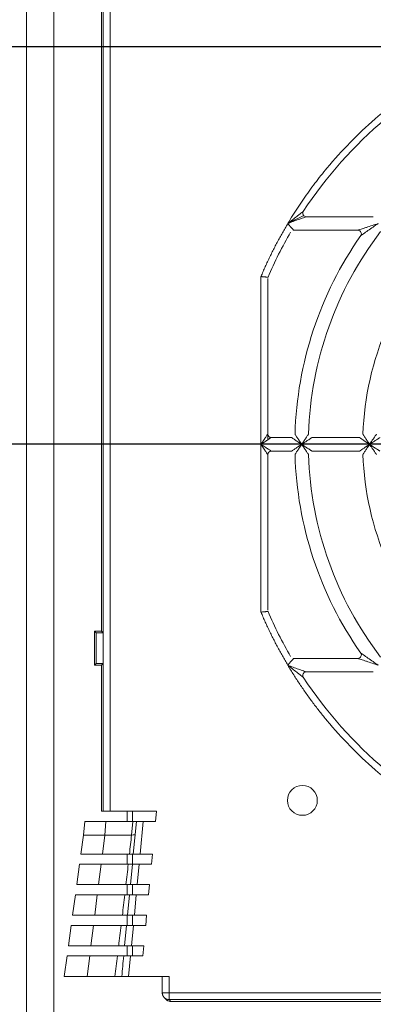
# Model space of a CAD drawing. Header units: millimetres. Extents: x 35 to 1425, y 109 to 972.
# Tile 7 of 34: x 1018 to 1070, y 463 to 608. Entities that reach past the tile are written whole.
import ezdxf

# ---------------------------------------------------------------- set-up
doc = ezdxf.new("R2010")
doc.units = ezdxf.units.MM
doc.header["$LTSCALE"] = 5
doc.layers.add('AA', color=7, linetype='Continuous')
doc.styles.add('SLDTEXTSTYLE1', font='TXT', dxfattribs={"width": 0.75})
doc.dimstyles.new('SLDDIMSTYLE0', dxfattribs={"dimtxt": 17.5, "dimasz": 16.51, "dimexe": 0, "dimexo": 0.0625, "dimgap": 4.375, "dimtad": 1, "dimrnd": 1e-09, "dimzin": 12, "dimdsep": 46, "dimtxsty": 'SLDTEXTSTYLE1', "dimsah": 1, "dimcen": 0.09, "dimadec": 0, "dimazin": 3, "dimtfac": 1, "dimtofl": 0, "dimtmove": 0, "dimatfit": 3, "dimfxl": 1, "dimfrac": 2, "dimtolj": 1, "dimtzin": 12, "dimarcsym": 0})
doc.dimstyles.new('SLDDIMSTYLE2', dxfattribs={"dimtxt": 17.5, "dimasz": 16.51, "dimexe": 0, "dimexo": 0.0625, "dimgap": 4.375, "dimtad": 1, "dimrnd": 1e-09, "dimzin": 12, "dimdsep": 46, "dimtxsty": 'SLDTEXTSTYLE1', "dimsah": 1, "dimcen": 0.09, "dimadec": 0, "dimazin": 3, "dimtfac": 1, "dimtmove": 0, "dimatfit": 0, "dimfxl": 1, "dimfrac": 2, "dimtolj": 1, "dimtzin": 12, "dimarcsym": 0})

# ---------------------------------------------------------------- blocks, each defined once
blk = doc.blocks.new('*D9')
at = {"layer": 'AA', "color": 7}
for p, q in [((1107.43, 670.21), (888.43, 670.21)), ((893.43, 670.21), (893.43, 545.21)), ((1107.43, 545.21), (888.43, 545.21))]:
    blk.add_line(p, q, dxfattribs=at)
for points in [[(893.43, 670.21), (890.89, 653.7), (895.97, 653.7)], [(893.43, 545.21), (895.97, 561.72), (890.89, 561.72)]]:
    blk.add_solid(points, dxfattribs=at)
at = {"layer": 'AA', "color": 7, "insert": (870.88, 582.05, 7.79), "char_height": 17.5, "attachment_point": 1, "rotation": 90, "style": 'SLDTEXTSTYLE1'}
blk.add_mtext('125', dxfattribs=at)
blk = doc.blocks.new('*D10')
at = {"layer": 'AA', "color": 7}
for p, q in [((932.57, 611.71), (932.57, 643.46)), ((1082.73, 611.71), (927.57, 611.71)), ((932.57, 611.71), (932.57, 603.71)), ((1082.73, 603.71), (927.57, 603.71)), ((932.57, 603.71), (932.57, 571.96))]:
    blk.add_line(p, q, dxfattribs=at)
for points in [[(932.57, 611.71), (935.11, 628.22), (930.03, 628.22)], [(932.57, 603.71), (930.03, 587.2), (935.11, 587.2)]]:
    blk.add_solid(points, dxfattribs=at)
at = {"layer": 'AA', "color": 7, "insert": (910.01, 593.68, 7.79), "char_height": 17.5, "attachment_point": 1, "rotation": 90, "style": 'SLDTEXTSTYLE1'}
blk.add_mtext('8', dxfattribs=at)

msp = doc.modelspace()

# ---------------------------------------------------------------- linework, layer by layer
at = {"color": 7, "linetype": 'Continuous', "lineweight": 15}
for p, q in [((1019.411, 754.207), (1019.411, 461.207)), ((1023.45, 461.207), (1023.45, 754.207)), ((1030.714, 724.207), (1030.714, 491.207)), ((1031.714, 491.207), (1031.714, 724.207)), ((1030.43, 697.707), (1030.43, 517.707)), ((1070.478, 578.707), (1060.584, 578.707)), ((1058.737, 576.707), (1068.215, 576.707)), ((1053.93, 569.905), (1053.93, 545.207)), ((1054.93, 546.707), (1054.93, 569.599)), ((1053.93, 545.207), (1053.93, 520.508)), ((1058.451, 546.207), (1055.43, 546.207)), ((1068.456, 546.207), (1061.452, 546.207)), ((1054.93, 520.814), (1054.93, 543.707)), ((1055.43, 544.207), (1058.451, 544.207)), ((1061.452, 544.207), (1068.456, 544.207)), ((1030.43, 517.707), (1029.43, 517.707)), ((1029.677, 517.46), (1029.43, 517.707)), ((1029.43, 517.707), (1029.43, 512.707)), ((1029.677, 517.46), (1030.692, 517.445)), ((1029.677, 512.953), (1029.677, 517.46)), ((1030.43, 517.707), (1030.692, 517.445)), ((1030.692, 517.445), (1030.692, 512.968)), ((1068.215, 513.707), (1058.737, 513.707)), ((1029.43, 512.707), (1029.677, 512.953)), ((1029.43, 512.707), (1030.43, 512.707)), ((1030.692, 512.968), (1029.677, 512.953)), ((1030.692, 512.968), (1030.43, 512.707)), ((1030.43, 512.707), (1030.43, 491.207)), ((1060.584, 511.707), (1070.478, 511.707)), ((1030.714, 491.207), (1030.43, 491.207)), ((1030.714, 491.207), (1031.714, 491.207)), ((1038.543, 491.207), (1031.714, 491.207)), ((1034.23, 491.207), (1034.23, 489.707)), ((1038.543, 491.207), (1038.401, 489.707)), ((1031.106, 489.707), (1027.986, 489.707)), ((1031.106, 489.707), (1030.917, 487.707)), ((1035.062, 489.707), (1031.106, 489.707)), ((1035.062, 489.707), (1034.872, 487.707)), ((1035.588, 489.707), (1035.062, 489.707)), ((1035.588, 489.707), (1035.133, 484.9)), ((1036.593, 489.707), (1035.588, 489.707)), ((1036.138, 484.9), (1036.593, 489.707)), ((1036.593, 489.707), (1038.401, 489.707)), ((1030.917, 487.707), (1027.797, 487.707)), ((1030.917, 487.707), (1030.569, 484.9)), ((1034.872, 487.707), (1030.917, 487.707)), ((1027.414, 484.9), (1030.569, 484.9)), ((1030.569, 484.9), (1034.559, 484.9)), ((1034.23, 484.9), (1034.23, 483.4)), ((1035.133, 484.9), (1036.138, 484.9)), ((1037.946, 484.9), (1036.138, 484.9)), ((1037.946, 484.9), (1037.804, 483.4)), ((1030.384, 483.4), (1027.21, 483.4)), ((1030.012, 480.4), (1030.384, 483.4)), ((1034.39, 483.4), (1030.384, 483.4)), ((1034.991, 483.4), (1034.708, 480.4)), ((1035.996, 483.4), (1034.991, 483.4)), ((1035.712, 480.4), (1035.996, 483.4)), ((1035.996, 483.4), (1037.804, 483.4)), ((1026.801, 480.4), (1030.012, 480.4)), ((1030.012, 480.4), (1034.046, 480.4)), ((1034.23, 480.4), (1034.23, 478.9)), ((1034.708, 480.4), (1035.712, 480.4)), ((1037.52, 480.4), (1035.712, 480.4)), ((1037.52, 480.4), (1037.378, 478.9)), ((1029.826, 478.9), (1026.596, 478.9)), ((1029.455, 475.9), (1029.826, 478.9)), ((1033.873, 478.9), (1029.826, 478.9)), ((1035.57, 478.9), (1034.566, 478.9)), ((1035.286, 475.9), (1035.57, 478.9)), ((1035.57, 478.9), (1037.378, 478.9)), ((1026.188, 475.9), (1029.455, 475.9)), ((1029.455, 475.9), (1033.52, 475.9)), ((1034.23, 475.9), (1034.23, 474.396)), ((1037.094, 475.9), (1035.286, 475.9)), ((1029.269, 474.4), (1025.983, 474.4)), ((1028.898, 471.4), (1029.269, 474.4)), ((1033.34, 474.4), (1029.269, 474.4)), ((1035.144, 474.4), (1034.14, 474.4)), ((1034.86, 471.4), (1035.144, 474.4)), ((1035.144, 474.4), (1036.952, 474.4)), ((1025.574, 471.4), (1028.898, 471.4)), ((1028.898, 471.4), (1032.976, 471.4)), ((1033.856, 471.4), (1034.86, 471.4)), ((1034.23, 471.4), (1034.23, 469.9)), ((1036.668, 471.4), (1034.86, 471.4)), ((1036.668, 471.4), (1036.527, 469.9)), ((1028.712, 469.9), (1025.37, 469.9)), ((1028.341, 466.9), (1028.712, 469.9)), ((1032.79, 469.9), (1028.712, 469.9)), ((1034.718, 469.9), (1033.718, 469.9)), ((1034.435, 466.9), (1034.718, 469.9)), ((1034.718, 469.9), (1036.527, 469.9)), ((1028.341, 466.9), (1024.961, 466.9)), ((1032.411, 466.9), (1028.341, 466.9)), ((1034.435, 466.9), (1033.43, 466.9)), ((1040.395, 466.9), (1034.435, 466.9)), ((1039.395, 466.9), (1039.395, 464.49)), ((1040.395, 464.49), (1040.395, 466.9)), ((1040.395, 464.49), (1039.395, 464.49)), ((1309.465, 464.49), (1040.395, 464.49)), ((1040.395, 463.49), (1040.395, 464.49)), ((1040.395, 463.49), (1309.465, 463.49)), ((1040.395, 463.49), (1040.679, 463.207)), ((1040.679, 463.207), (1309.181, 463.207))]:
    msp.add_line(p, q, dxfattribs=at)
at = {"color": 144, "linetype": 'Continuous', "lineweight": 0}
for p, q in [((1054.93, 546.707), (1054.93, 545.873)), ((1027.797, 487.707), (1027.986, 489.707)), ((1027.797, 487.707), (1027.414, 484.9)), ((1027.21, 483.4), (1026.801, 480.4)), ((1026.596, 478.9), (1026.188, 475.9)), ((1034.566, 478.9), (1034.282, 475.9)), ((1034.282, 475.9), (1035.286, 475.9)), ((1036.952, 474.4), (1037.094, 475.9)), ((1025.983, 474.4), (1025.574, 471.4)), ((1034.14, 474.4), (1033.856, 471.4)), ((1025.37, 469.9), (1024.961, 466.9)), ((1039.688, 463.783), (1039.972, 463.499))]:
    msp.add_line(p, q, dxfattribs=at)
at = {"color": 8, "linetype": 'Continuous', "lineweight": 15}
for p, q in [((1035.03, 489.707), (1035.03, 491.207)), ((1035.03, 483.4), (1035.03, 484.9)), ((1035.03, 478.9), (1035.03, 480.4)), ((1035.03, 474.4), (1035.03, 475.9)), ((1035.03, 469.9), (1035.03, 471.4))]:
    msp.add_line(p, q, dxfattribs=at)
at = {"color": 7, "linetype": 'Continuous', "lineweight": 15}
msp.add_circle((1060.03, 492.807), 2.2, dxfattribs=at)
for centre, radius, start, end in [((1112.43, 545.207), 62.5, 113.16805, 146.74357), ((1060.584, 579.207), 0.5, 146.74357, 270), ((1112.43, 545.207), 62.5, 150, 156.83195), ((1112.43, 545.207), 53.5, 144.96519, 178.40825), ((1112.43, 545.207), 51.5, 142.56629, 178.31459), ((1068.215, 576.207), 0.5, 324.96519, 90), ((1112.43, 545.207), 43.5, 135.20717, 178.04636), ((1055.43, 543.707), 0.5, 90, 180), ((1112.43, 545.207), 53.5, 181.59175, 215.03481), ((1112.43, 545.207), 51.5, 181.68541, 217.43371), ((1112.43, 545.207), 43.5, 181.95364, 224.79283), ((1112.43, 545.207), 62.5, 203.16805, 210), ((1060.584, 511.207), 0.5, 90, 213.25643), ((1112.43, 545.207), 62.5, 213.25643, 246.83195)]:
    msp.add_arc(centre, radius, start, end, dxfattribs=at)
at = {"color": 144, "linetype": 'Continuous', "lineweight": 0}
for centre, start, end in [((1055.43, 546.707), 180, 270), ((1068.215, 514.207), 270, 35.03481)]:
    msp.add_arc(centre, 0.5, start, end, dxfattribs=at)
at = {"color": 7, "linetype": 'Continuous', "lineweight": 15}
for points, knots in [([(1087.732, 603.707), (1087.476, 603.597), (1086.964, 603.379), (1086.203, 603.039), (1085.446, 602.69), (1084.694, 602.331), (1083.947, 601.962), (1083.205, 601.584), (1082.469, 601.196), (1081.737, 600.798), (1081.01, 600.391), (1080.289, 599.973), (1079.572, 599.547), (1077.66, 598.373), (1074.634, 596.317), (1070.683, 593.143), (1066.996, 589.666), (1064.411, 586.803), (1062.743, 584.756), (1061.866, 583.628), (1061.015, 582.481), (1060.19, 581.316), (1059.391, 580.132), (1058.617, 578.93), (1058.124, 578.115), (1057.877, 577.707)], [0, 0, 0, 0, 0.02073812, 0.04145822, 0.06216385, 0.08285859, 0.10354599, 0.12422965, 0.14491312, 0.1656, 0.18629385, 0.20699824, 0.22771674, 0.24845291, 0.37422066, 0.5000017, 0.62576944, 0.75155049, 0.78708347, 0.82257306, 0.85803724, 0.89349402, 0.9289614, 0.96445741, 1, 1, 1, 1]), ([(1057.877, 577.707), (1058.103, 577.886), (1058.328, 578.063), (1058.777, 578.415), (1059.001, 578.589), (1059.323, 578.838), (1059.429, 578.919), (1059.634, 579.077), (1059.734, 579.152), (1059.916, 579.292), (1059.999, 579.354), (1060.125, 579.45), (1060.166, 579.481), (1060.166, 579.481)], [0, 0, 0, 0, 0.25, 0.25, 0.5, 0.5, 0.625, 0.625, 0.75, 0.75, 0.875, 0.875, 1, 1, 1, 1]), ([(1060.584, 578.707), (1060.584, 578.707), (1060.536, 578.689), (1060.388, 578.636), (1060.291, 578.601), (1060.077, 578.523), (1059.96, 578.481), (1059.718, 578.392), (1059.593, 578.346), (1059.213, 578.206), (1058.948, 578.108), (1058.415, 577.909), (1058.147, 577.809), (1057.877, 577.707)], [0, 0, 0, 0, 0.125, 0.125, 0.25, 0.25, 0.375, 0.375, 0.5, 0.5, 0.75, 0.75, 1, 1, 1, 1]), ([(1057.906, 577.72), (1058.115, 577.829), (1058.704, 578.134), (1059.454, 578.508), (1060.002, 578.763), (1060.178, 578.834), (1060.226, 578.849), (1060.231, 578.85), (1060.233, 578.851)], [0, 0, 0, 0, 0.2433953, 0.682539, 0.8772484, 0.950949, 0.9781195, 1, 1, 1, 1]), ([(1057.877, 577.707), (1057.742, 577.478), (1057.472, 577.021), (1057.078, 576.329), (1056.693, 575.634), (1056.316, 574.933), (1055.948, 574.229), (1055.589, 573.519), (1055.239, 572.805), (1054.898, 572.087), (1054.566, 571.364), (1054.242, 570.637), (1054.034, 570.149), (1053.93, 569.905)], [0, 0, 0, 0, 0.0910162, 0.1819681, 0.2728701, 0.3637363, 0.4545812, 0.5454188, 0.6362637, 0.7271299, 0.8180319, 0.9089838, 1, 1, 1, 1]), ([(1057.877, 577.707), (1057.903, 577.677), (1057.951, 577.62), (1058.019, 577.541), (1058.077, 577.472), (1058.127, 577.415), (1058.208, 577.32), (1058.314, 577.196), (1058.448, 577.041), (1058.562, 576.908), (1058.648, 576.809), (1058.701, 576.748), (1058.731, 576.713), (1058.735, 576.709), (1058.737, 576.707)], [0, 0, 0, 0, 0.06469594, 0.12195429, 0.17177497, 0.21415841, 0.24910591, 0.38297401, 0.49870022, 0.63080053, 0.74917764, 0.83586788, 0.91907274, 1, 1, 1, 1]), ([(1068.215, 576.707), (1068.215, 576.707), (1068.228, 576.711), (1068.277, 576.728), (1068.313, 576.741), (1068.44, 576.784), (1068.549, 576.822), (1068.787, 576.904), (1068.917, 576.948), (1069.183, 577.039), (1069.319, 577.085), (1069.737, 577.226), (1070.027, 577.322), (1070.609, 577.515), (1070.903, 577.611), (1071.199, 577.707)], [0, 0, 0, 0, 0.0625, 0.0625, 0.125, 0.125, 0.25, 0.25, 0.375, 0.375, 0.5, 0.5, 0.75, 0.75, 1, 1, 1, 1]), ([(1071.199, 577.707), (1070.941, 577.533), (1070.685, 577.36), (1070.18, 577.015), (1069.929, 576.841), (1069.57, 576.59), (1069.453, 576.508), (1069.225, 576.347), (1069.113, 576.269), (1068.909, 576.124), (1068.816, 576.057), (1068.708, 575.979), (1068.678, 575.958), (1068.636, 575.928), (1068.624, 575.92), (1068.624, 575.92)], [0, 0, 0, 0, 0.25, 0.25, 0.5, 0.5, 0.625, 0.625, 0.75, 0.75, 0.875, 0.875, 0.9375, 0.9375, 1, 1, 1, 1]), ([(1053.93, 569.905), (1053.965, 569.901), (1054.031, 569.894), (1054.122, 569.884), (1054.2, 569.876), (1054.265, 569.869), (1054.37, 569.859), (1054.506, 569.844), (1054.667, 569.828), (1054.8, 569.813), (1054.899, 569.803), (1054.959, 569.797), (1054.967, 569.796), (1054.97, 569.796)], [0, 0, 0, 0, 0.0657662, 0.1236378, 0.173616, 0.2157022, 0.2498977, 0.3829736, 0.5001657, 0.6322648, 0.7593636, 0.8818133, 1, 1, 1, 1]), ([(1054.93, 543.707), (1054.93, 543.707), (1054.904, 543.746), (1054.804, 543.896), (1054.73, 544.007), (1054.545, 544.285), (1054.434, 544.451), (1054.192, 544.814), (1054.061, 545.01), (1053.93, 545.207)], [0, 0, 0, 0, 0.25, 0.25, 0.5, 0.5, 0.75, 0.75, 1, 1, 1, 1]), ([(1053.93, 545.207), (1054.127, 545.076), (1054.323, 544.945), (1054.686, 544.703), (1054.852, 544.592), (1055.13, 544.407), (1055.241, 544.333), (1055.391, 544.233), (1055.43, 544.207), (1055.43, 544.207)], [0, 0, 0, 0, 0.25, 0.25, 0.5, 0.5, 0.75, 0.75, 1, 1, 1, 1]), ([(1070.958, 543.688), (1070.957, 543.689), (1070.956, 543.691), (1070.947, 543.704), (1070.933, 543.725), (1070.913, 543.754), (1070.887, 543.791), (1070.856, 543.837), (1070.798, 543.922), (1070.698, 544.069), (1070.558, 544.272), (1070.404, 544.501), (1070.264, 544.707), (1070.104, 544.948), (1069.999, 545.104), (1069.93, 545.207)], [0, 0, 0, 0, 0.0319815, 0.064652, 0.098413, 0.1336298, 0.1706265, 0.209685, 0.2510479, 0.3645199, 0.5006438, 0.61417, 0.7508573, 0.8372253, 1, 1, 1, 1]), ([(1069.93, 545.207), (1069.982, 545.172), (1070.077, 545.108), (1070.207, 545.022), (1070.311, 544.953), (1070.456, 544.858), (1070.636, 544.739), (1070.867, 544.589), (1071.073, 544.455), (1071.236, 544.349), (1071.343, 544.28), (1071.408, 544.238), (1071.45, 544.211), (1071.455, 544.208), (1071.458, 544.207)], [0, 0, 0, 0, 0.0827468, 0.1518659, 0.2073567, 0.2492192, 0.3851504, 0.4995017, 0.6352703, 0.7491609, 0.8197492, 0.8840159, 0.9434684, 1, 1, 1, 1]), ([(1054.97, 520.617), (1054.97, 520.617), (1054.968, 520.617), (1054.953, 520.616), (1054.929, 520.613), (1054.895, 520.61), (1054.851, 520.605), (1054.797, 520.599), (1054.732, 520.592), (1054.64, 520.583), (1054.506, 520.569), (1054.339, 520.551), (1054.144, 520.531), (1054.01, 520.517), (1053.93, 520.508)], [0, 0, 0, 0, 0.0586256, 0.118269, 0.1789822, 0.2408146, 0.3038133, 0.3680232, 0.4334871, 0.500246, 0.6177985, 0.7500149, 0.8494031, 1, 1, 1, 1]), ([(1053.93, 520.508), (1054.034, 520.264), (1054.242, 519.776), (1054.566, 519.049), (1054.898, 518.326), (1055.239, 517.608), (1055.589, 516.894), (1055.948, 516.185), (1056.316, 515.48), (1056.693, 514.779), (1057.078, 514.084), (1057.472, 513.392), (1057.742, 512.935), (1057.877, 512.707)], [0, 0, 0, 0, 0.0910162, 0.1819681, 0.2728701, 0.3637363, 0.4545812, 0.5454188, 0.6362637, 0.7271299, 0.8180319, 0.9089838, 1, 1, 1, 1]), ([(1068.624, 514.494), (1068.624, 514.494), (1068.636, 514.485), (1068.678, 514.455), (1068.708, 514.434), (1068.816, 514.356), (1068.909, 514.289), (1069.113, 514.144), (1069.225, 514.066), (1069.453, 513.905), (1069.57, 513.823), (1069.929, 513.572), (1070.18, 513.399), (1070.685, 513.053), (1070.941, 512.88), (1071.199, 512.707)], [0, 0, 0, 0, 0.0625, 0.0625, 0.125, 0.125, 0.25, 0.25, 0.375, 0.375, 0.5, 0.5, 0.75, 0.75, 1, 1, 1, 1]), ([(1058.737, 513.707), (1058.736, 513.706), (1058.735, 513.704), (1058.724, 513.692), (1058.707, 513.672), (1058.683, 513.644), (1058.639, 513.594), (1058.562, 513.505), (1058.448, 513.372), (1058.314, 513.217), (1058.183, 513.064), (1058.034, 512.891), (1057.936, 512.775), (1057.877, 512.707)], [0, 0, 0, 0, 0.04838856, 0.09741664, 0.14736, 0.1984796, 0.25101887, 0.36935087, 0.50145491, 0.61713797, 0.7510076, 0.85228155, 1, 1, 1, 1]), ([(1071.199, 512.707), (1070.903, 512.802), (1070.609, 512.898), (1070.027, 513.091), (1069.737, 513.188), (1069.319, 513.328), (1069.183, 513.375), (1068.917, 513.465), (1068.787, 513.509), (1068.549, 513.591), (1068.44, 513.629), (1068.313, 513.673), (1068.277, 513.685), (1068.228, 513.702), (1068.215, 513.707), (1068.215, 513.707)], [0, 0, 0, 0, 0.25, 0.25, 0.5, 0.5, 0.625, 0.625, 0.75, 0.75, 0.875, 0.875, 0.9375, 0.9375, 1, 1, 1, 1]), ([(1057.877, 512.707), (1058.021, 512.468), (1058.307, 511.991), (1058.749, 511.283), (1059.198, 510.582), (1059.657, 509.886), (1060.125, 509.197), (1060.602, 508.514), (1061.087, 507.838), (1061.582, 507.168), (1062.085, 506.504), (1062.598, 505.847), (1063.119, 505.196), (1064.544, 503.462), (1066.996, 500.748), (1070.683, 497.27), (1074.634, 494.096), (1077.824, 491.929), (1080.081, 490.558), (1081.319, 489.844), (1082.572, 489.158), (1083.839, 488.501), (1085.121, 487.873), (1086.418, 487.271), (1087.294, 486.895), (1087.732, 486.707)], [0, 0, 0, 0, 0.0207381, 0.0414582, 0.0621639, 0.0828586, 0.103546, 0.1242296, 0.1449131, 0.1656, 0.1862938, 0.2069982, 0.2277167, 0.2484529, 0.3742207, 0.5000017, 0.6257694, 0.7515505, 0.7870835, 0.8225731, 0.8580372, 0.893494, 0.9289614, 0.9644574, 1, 1, 1, 1]), ([(1057.877, 512.707), (1058.147, 512.604), (1058.415, 512.504), (1058.948, 512.305), (1059.213, 512.207), (1059.593, 512.067), (1059.718, 512.021), (1059.96, 511.933), (1060.077, 511.89), (1060.291, 511.812), (1060.388, 511.777), (1060.536, 511.724), (1060.584, 511.707), (1060.584, 511.707)], [0, 0, 0, 0, 0.25, 0.25, 0.5, 0.5, 0.625, 0.625, 0.75, 0.75, 0.875, 0.875, 1, 1, 1, 1]), ([(1060.166, 510.932), (1060.166, 510.932), (1060.125, 510.963), (1059.999, 511.059), (1059.916, 511.122), (1059.734, 511.261), (1059.634, 511.337), (1059.429, 511.494), (1059.323, 511.576), (1059.001, 511.824), (1058.777, 511.998), (1058.328, 512.35), (1058.103, 512.527), (1057.877, 512.707)], [0, 0, 0, 0, 0.125, 0.125, 0.25, 0.25, 0.375, 0.375, 0.5, 0.5, 0.75, 0.75, 1, 1, 1, 1]), ([(1034.566, 478.9), (1034.566, 478.9), (1034.508, 478.9), (1034.276, 478.9), (1034.103, 478.9), (1033.873, 478.9)], [0, 0, 0, 0, 0.5, 0.5, 1, 1, 1, 1]), ([(1033.52, 475.9), (1033.773, 475.9), (1033.963, 475.9), (1034.218, 475.9), (1034.282, 475.9), (1034.282, 475.9)], [0, 0, 0, 0, 0.5, 0.5, 1, 1, 1, 1]), ([(1034.14, 474.4), (1034.14, 474.4), (1034.073, 474.4), (1033.805, 474.4), (1033.606, 474.4), (1033.34, 474.4)], [0, 0, 0, 0, 0.5, 0.5, 1, 1, 1, 1]), ([(1033.714, 469.9), (1033.714, 469.9), (1033.714, 469.9), (1033.7, 469.9), (1033.687, 469.9), (1033.634, 469.9), (1033.578, 469.9), (1033.347, 469.9), (1033.109, 469.9), (1032.79, 469.9)], [0, 0, 0, 0, 0.125, 0.125, 0.25, 0.25, 0.5, 0.5, 1, 1, 1, 1]), ([(1033.43, 466.9), (1033.43, 466.9), (1033.429, 466.9), (1033.411, 466.9), (1033.396, 466.9), (1033.336, 466.9), (1033.273, 466.9), (1033.018, 466.9), (1032.758, 466.9), (1032.411, 466.9)], [0, 0, 0, 0, 0.125, 0.125, 0.25, 0.25, 0.5, 0.5, 1, 1, 1, 1]), ([(1039.395, 464.49), (1039.396, 464.457), (1039.398, 464.391), (1039.413, 464.297), (1039.434, 464.211), (1039.461, 464.132), (1039.491, 464.061), (1039.524, 463.998), (1039.558, 463.942), (1039.593, 463.893), (1039.626, 463.851), (1039.658, 463.815), (1039.731, 463.738), (1039.846, 463.647), (1040.021, 463.557), (1040.169, 463.512), (1040.282, 463.496), (1040.339, 463.492), (1040.371, 463.49), (1040.387, 463.49), (1040.395, 463.49)], [0, 0, 0, 0, 0.0642148, 0.1246839, 0.1814068, 0.2343829, 0.2836118, 0.329093, 0.3708261, 0.4088109, 0.4430469, 0.4735339, 0.5002717, 0.6460933, 0.7500357, 0.8761463, 0.9385114, 0.9693837, 0.9847261, 1, 1, 1, 1]), ([(1039.972, 463.499), (1039.997, 463.476), (1040.046, 463.429), (1040.129, 463.369), (1040.217, 463.318), (1040.336, 463.264), (1040.49, 463.217), (1040.616, 463.21), (1040.679, 463.207)], [0, 0, 0, 0, 0.1305132, 0.2598194, 0.3892976, 0.5203213, 0.7596487, 1, 1, 1, 1])]:
    msp.add_open_spline(points, degree=3, knots=knots, dxfattribs=at)
at = {"color": 144, "linetype": 'Continuous', "lineweight": 0}
for points, knots in [([(1053.93, 545.207), (1053.962, 545.254), (1054.022, 545.344), (1054.106, 545.47), (1054.18, 545.581), (1054.243, 545.675), (1054.345, 545.83), (1054.479, 546.029), (1054.638, 546.268), (1054.765, 546.459), (1054.852, 546.589), (1054.9, 546.662), (1054.925, 546.699), (1054.929, 546.704), (1054.93, 546.707)], [0, 0, 0, 0, 0.076348, 0.1443093, 0.2038846, 0.2550758, 0.297886, 0.4565627, 0.5884713, 0.7161518, 0.8240169, 0.8861494, 0.9442478, 1, 1, 1, 1]), ([(1058.951, 546.693), (1058.951, 546.692), (1058.952, 546.69), (1058.96, 546.678), (1058.973, 546.658), (1058.991, 546.63), (1059.014, 546.595), (1059.043, 546.551), (1059.096, 546.47), (1059.19, 546.327), (1059.322, 546.125), (1059.47, 545.899), (1059.614, 545.683), (1059.77, 545.447), (1059.872, 545.293), (1059.93, 545.207)], [0, 0, 0, 0, 0.0326387, 0.0658243, 0.0999035, 0.135196, 0.1719887, 0.2105335, 0.251048, 0.3657893, 0.5006187, 0.6163636, 0.7508656, 0.8595061, 1, 1, 1, 1]), ([(1059.93, 545.207), (1059.96, 545.251), (1060.015, 545.334), (1060.091, 545.447), (1060.154, 545.541), (1060.203, 545.614), (1060.287, 545.74), (1060.402, 545.91), (1060.556, 546.139), (1060.694, 546.342), (1060.804, 546.504), (1060.876, 546.609), (1060.92, 546.673), (1060.947, 546.714), (1060.951, 546.719), (1060.952, 546.721)], [0, 0, 0, 0, 0.07120046, 0.13169472, 0.18151456, 0.22068606, 0.24922978, 0.38565421, 0.49951299, 0.63550771, 0.74917314, 0.81984577, 0.88412901, 0.9435466, 1, 1, 1, 1]), ([(1068.955, 546.69), (1068.956, 546.689), (1068.957, 546.687), (1068.965, 546.675), (1068.977, 546.655), (1068.995, 546.628), (1069.018, 546.592), (1069.047, 546.549), (1069.1, 546.468), (1069.192, 546.325), (1069.324, 546.123), (1069.472, 545.898), (1069.615, 545.681), (1069.77, 545.446), (1069.873, 545.293), (1069.93, 545.207)], [0, 0, 0, 0, 0.032701, 0.0659354, 0.1000447, 0.1353445, 0.1721179, 0.210614, 0.2510477, 0.3659136, 0.500616, 0.6165471, 0.7508672, 0.8604346, 1, 1, 1, 1]), ([(1069.93, 545.207), (1069.961, 545.253), (1070.019, 545.339), (1070.097, 545.456), (1070.16, 545.549), (1070.207, 545.619), (1070.289, 545.743), (1070.404, 545.912), (1070.558, 546.141), (1070.698, 546.344), (1070.808, 546.506), (1070.88, 546.612), (1070.925, 546.676), (1070.953, 546.717), (1070.956, 546.722), (1070.958, 546.725)], [0, 0, 0, 0, 0.0743532, 0.1364115, 0.1862212, 0.2238189, 0.2492322, 0.3859367, 0.4995125, 0.635652, 0.7491754, 0.8199945, 0.8843121, 0.943671, 1, 1, 1, 1]), ([(1055.43, 546.207), (1055.429, 546.206), (1055.428, 546.205), (1055.414, 546.196), (1055.393, 546.182), (1055.363, 546.162), (1055.302, 546.121), (1055.183, 546.042), (1054.992, 545.914), (1054.753, 545.756), (1054.505, 545.59), (1054.224, 545.403), (1054.039, 545.279), (1053.93, 545.207)], [0, 0, 0, 0, 0.0333121, 0.0672045, 0.1020747, 0.138288, 0.1761709, 0.2840139, 0.4116997, 0.5435813, 0.7022644, 0.8249466, 1, 1, 1, 1]), ([(1059.93, 545.207), (1059.883, 545.238), (1059.795, 545.297), (1059.671, 545.38), (1059.565, 545.451), (1059.418, 545.55), (1059.238, 545.671), (1059.014, 545.822), (1058.814, 545.959), (1058.658, 546.065), (1058.557, 546.134), (1058.497, 546.175), (1058.458, 546.202), (1058.453, 546.205), (1058.451, 546.207)], [0, 0, 0, 0, 0.0761746, 0.1430994, 0.2007758, 0.2492064, 0.3841927, 0.4995197, 0.6346415, 0.7491615, 0.8188948, 0.8829591, 0.9427557, 1, 1, 1, 1]), ([(1058.451, 544.207), (1058.452, 544.207), (1058.453, 544.208), (1058.466, 544.216), (1058.485, 544.23), (1058.513, 544.249), (1058.548, 544.273), (1058.591, 544.302), (1058.672, 544.358), (1058.814, 544.454), (1059.014, 544.591), (1059.238, 544.742), (1059.452, 544.887), (1059.688, 545.044), (1059.842, 545.147), (1059.93, 545.207)], [0, 0, 0, 0, 0.0325424, 0.0656551, 0.0996902, 0.1349723, 0.1717929, 0.2104087, 0.2510426, 0.3655097, 0.5006161, 0.6158913, 0.7508612, 0.8569312, 1, 1, 1, 1]), ([(1059.93, 545.207), (1059.9, 545.161), (1059.842, 545.074), (1059.76, 544.951), (1059.689, 544.844), (1059.591, 544.695), (1059.47, 544.514), (1059.322, 544.288), (1059.19, 544.086), (1059.087, 543.929), (1059.021, 543.828), (1058.981, 543.767), (1058.955, 543.728), (1058.952, 543.723), (1058.951, 543.72)], [0, 0, 0, 0, 0.0742293, 0.1405215, 0.198852, 0.2492008, 0.3837186, 0.4995155, 0.63436, 0.7491542, 0.8187108, 0.8827348, 0.9426015, 1, 1, 1, 1]), ([(1061.452, 546.207), (1061.451, 546.206), (1061.45, 546.205), (1061.437, 546.197), (1061.416, 546.183), (1061.386, 546.164), (1061.349, 546.14), (1061.303, 546.11), (1061.218, 546.055), (1061.07, 545.959), (1060.864, 545.824), (1060.634, 545.673), (1060.421, 545.532), (1060.181, 545.374), (1060.024, 545.27), (1059.93, 545.207)], [0, 0, 0, 0, 0.0321574, 0.0649634, 0.0988074, 0.1340442, 0.1709887, 0.2099142, 0.2510546, 0.3649613, 0.5006417, 0.6150554, 0.7508569, 0.8494951, 1, 1, 1, 1]), ([(1059.93, 545.207), (1059.981, 545.172), (1060.076, 545.109), (1060.205, 545.024), (1060.309, 544.955), (1060.455, 544.859), (1060.634, 544.74), (1060.864, 544.589), (1061.07, 544.455), (1061.233, 544.349), (1061.339, 544.28), (1061.403, 544.238), (1061.444, 544.211), (1061.45, 544.208), (1061.452, 544.207)], [0, 0, 0, 0, 0.0817582, 0.1505475, 0.2063671, 0.2492176, 0.3850376, 0.4995032, 0.6352007, 0.7491608, 0.819651, 0.8838943, 0.9433862, 1, 1, 1, 1]), ([(1060.952, 543.692), (1060.952, 543.693), (1060.951, 543.694), (1060.942, 543.707), (1060.928, 543.728), (1060.908, 543.757), (1060.883, 543.794), (1060.851, 543.84), (1060.794, 543.924), (1060.694, 544.071), (1060.556, 544.274), (1060.402, 544.503), (1060.261, 544.711), (1060.101, 544.951), (1059.997, 545.107), (1059.93, 545.207)], [0, 0, 0, 0, 0.0320579, 0.0647882, 0.0985859, 0.1338113, 0.1707841, 0.2097829, 0.2510474, 0.3646609, 0.5006399, 0.6144486, 0.7508557, 0.842123, 1, 1, 1, 1]), ([(1069.93, 545.207), (1069.883, 545.238), (1069.795, 545.297), (1069.672, 545.379), (1069.566, 545.45), (1069.419, 545.549), (1069.239, 545.671), (1069.016, 545.822), (1068.817, 545.959), (1068.661, 546.065), (1068.561, 546.134), (1068.501, 546.175), (1068.463, 546.202), (1068.458, 546.205), (1068.456, 546.207)], [0, 0, 0, 0, 0.0757289, 0.1425049, 0.2003294, 0.2492053, 0.3841045, 0.4995221, 0.6345792, 0.7491617, 0.8188141, 0.8828596, 0.9426888, 1, 1, 1, 1]), ([(1068.456, 544.207), (1068.456, 544.207), (1068.458, 544.208), (1068.47, 544.216), (1068.49, 544.23), (1068.517, 544.249), (1068.552, 544.273), (1068.595, 544.302), (1068.675, 544.358), (1068.817, 544.454), (1069.016, 544.591), (1069.239, 544.742), (1069.453, 544.887), (1069.688, 545.045), (1069.842, 545.148), (1069.93, 545.207)], [0, 0, 0, 0, 0.0325833, 0.0657286, 0.0997841, 0.1350712, 0.1718787, 0.2104615, 0.2510412, 0.3655708, 0.5006128, 0.6159786, 0.7508618, 0.8575248, 1, 1, 1, 1]), ([(1069.93, 545.207), (1069.9, 545.161), (1069.843, 545.075), (1069.761, 544.953), (1069.69, 544.846), (1069.592, 544.697), (1069.472, 544.515), (1069.324, 544.29), (1069.192, 544.088), (1069.09, 543.931), (1069.025, 543.83), (1068.985, 543.769), (1068.96, 543.731), (1068.957, 543.726), (1068.955, 543.724)], [0, 0, 0, 0, 0.0735305, 0.1395919, 0.1981556, 0.2491983, 0.3835339, 0.499517, 0.6342342, 0.749153, 0.8185894, 0.8825855, 0.9425002, 1, 1, 1, 1]), ([(1071.458, 546.207), (1071.457, 546.206), (1071.455, 546.205), (1071.442, 546.197), (1071.421, 546.183), (1071.391, 546.164), (1071.353, 546.14), (1071.307, 546.11), (1071.222, 546.054), (1071.073, 545.959), (1070.867, 545.824), (1070.636, 545.674), (1070.422, 545.533), (1070.182, 545.375), (1070.025, 545.27), (1069.93, 545.207)], [0, 0, 0, 0, 0.0321071, 0.0648732, 0.0986925, 0.1339236, 0.1708843, 0.2098501, 0.2510561, 0.3648932, 0.5006445, 0.6149441, 0.7508566, 0.8481789, 1, 1, 1, 1]), ([(1032.976, 471.4), (1033.268, 471.4), (1033.488, 471.4), (1033.782, 471.4), (1033.856, 471.4), (1033.856, 471.4)], [0, 0, 0, 0, 0.5, 0.5, 1, 1, 1, 1])]:
    msp.add_open_spline(points, degree=3, knots=knots, dxfattribs=at)
at = {"color": 7, "linetype": 'Continuous', "lineweight": 15}
for points in [[(1034.559, 484.9), (1034.664, 485.836), (1034.769, 486.771), (1034.872, 487.707)], [(1035.404, 487.759), (1035.401, 487.725), (1035.222, 487.708), (1034.872, 487.707)], [(1034.559, 484.9), (1034.941, 484.9), (1035.133, 484.9), (1035.133, 484.9)], [(1034.046, 480.4), (1034.162, 481.4), (1034.276, 482.4), (1034.39, 483.4)], [(1034.991, 483.4), (1034.991, 483.4), (1034.79, 483.4), (1034.39, 483.4)], [(1034.046, 480.4), (1034.486, 480.4), (1034.708, 480.4), (1034.708, 480.4)], [(1033.52, 475.9), (1033.639, 476.901), (1033.756, 477.901), (1033.873, 478.9)], [(1032.976, 471.4), (1033.099, 472.401), (1033.22, 473.401), (1033.34, 474.4)], [(1032.411, 466.9), (1032.539, 467.901), (1032.666, 468.901), (1032.79, 469.9)], [(1033.714, 469.9), (1033.619, 468.9), (1033.525, 467.9), (1033.43, 466.9)]]:
    msp.add_open_spline(points, degree=3, dxfattribs=at)

# ---------------------------------------------------------------- dimensions: what is measured, and where the dimension line sits
at = {"layer": 'AA', "color": 7}
for base, p1, p2, dimstyle, picture, middle in [((893.434, 545.207), (1112.43, 670.207), (1112.43, 545.207), 'SLDDIMSTYLE0', '*D9', (893.434, 608.553)), ((932.568, 603.707), (1087.732, 611.707), (1087.732, 603.707), 'SLDDIMSTYLE2', '*D10', (932.568, 607.25))]:
    dim = msp.add_linear_dim(base=base, p1=p1, p2=p2, angle=90, dimstyle=dimstyle, dxfattribs=at)
    dim.commit()
    dim.dimension.update_dxf_attribs({"geometry": picture, "text_midpoint": middle, "dimtype": 160})

doc.saveas('drawing.dxf')
